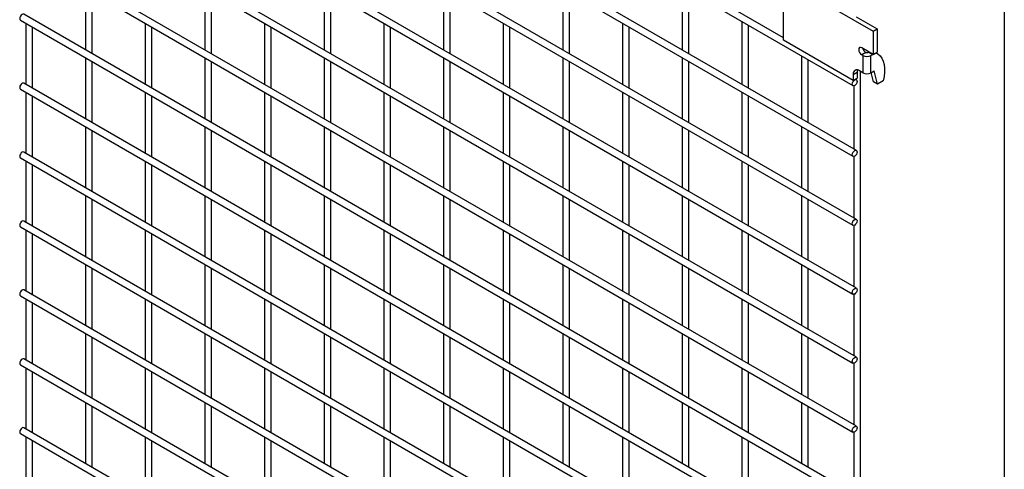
# Model space of a CAD drawing. Header units: inches. Extents: x 0.2 to 10.8, y 0.2 to 8.2.
# Tile 10 of 21: x 8.8 to 10.8, y 4.1 to 5. Entities that reach past the tile are written whole.
import ezdxf

# ---------------------------------------------------------------- set-up
doc = ezdxf.new("R2010")
doc.units = ezdxf.units.IN
doc.header["$MEASUREMENT"] = 0
doc.layers.add('TEXT', color=140, linetype='Continuous', lineweight=25)

msp = doc.modelspace()

# ---------------------------------------------------------------- linework, layer by layer
for p, q in [((8.80647, 5.79553), (10.45108, 4.84612)), ((10.31388, 4.94072), (8.9483, 5.72905)), ((10.45775, 4.71817), (8.81314, 5.66759)), ((8.80647, 5.65604), (10.45108, 4.70662)), ((10.45775, 4.58208), (8.81314, 5.5315)), ((8.80647, 5.51995), (10.45108, 4.57053)), ((10.45775, 4.44599), (8.81314, 5.39541)), ((8.80647, 5.38386), (10.45108, 4.43444)), ((10.45775, 4.3099), (8.81314, 5.25932)), ((8.80647, 5.24777), (10.45108, 4.29835)), ((10.45775, 4.17381), (8.81314, 5.12323)), ((8.80647, 5.11168), (10.45108, 4.16226)), ((8.93513, 5.0374), (8.93513, 4.91671)), ((9.17083, 5.03743), (9.17083, 4.91673)), ((9.40653, 5.03745), (9.40653, 4.91675)), ((9.64224, 5.03747), (9.64224, 4.91678)), ((9.87794, 5.03749), (9.87794, 4.9168)), ((10.11364, 5.04092), (10.11364, 4.91682)), ((10.31388, 4.93573), (10.31388, 5.05583)), ((10.31388, 5.05583), (10.49066, 4.95378)), ((8.94846, 4.90901), (8.94846, 5.02971)), ((9.18417, 4.90903), (9.18417, 5.02973)), ((9.41987, 4.90906), (9.41987, 5.02975)), ((9.65557, 4.90908), (9.65557, 5.02977)), ((9.89127, 4.9091), (9.89127, 5.0298)), ((10.12697, 4.90912), (10.12697, 5.03322)), ((10.45775, 4.03772), (8.81314, 4.98714)), ((10.4574, 4.98209), (10.49855, 4.95834)), ((8.80647, 4.97559), (10.45108, 4.02617)), ((8.81728, 4.96935), (8.81728, 4.84865)), ((8.83061, 4.84096), (8.83061, 4.96165)), ((9.05298, 4.96937), (9.05298, 4.84868)), ((9.06631, 4.84098), (9.06631, 4.96167)), ((9.28868, 4.96939), (9.28868, 4.8487)), ((9.30202, 4.841), (9.30202, 4.9617)), ((9.52439, 4.96941), (9.52439, 4.84872)), ((9.53772, 4.84102), (9.53772, 4.96172)), ((9.76009, 4.96944), (9.76009, 4.84874)), ((9.77342, 4.84105), (9.77342, 4.96174)), ((9.99579, 4.96946), (9.99579, 4.84876)), ((10.00912, 4.84107), (10.00912, 4.96176)), ((10.23149, 4.97288), (10.23149, 4.84879)), ((10.24483, 4.84109), (10.24483, 4.96519)), ((10.49066, 4.95378), (10.49855, 4.95834)), ((10.49066, 4.95378), (10.49066, 4.90785)), ((10.49855, 4.95834), (10.49855, 4.91241)), ((10.45123, 4.85644), (10.31388, 4.93573)), ((10.49066, 4.90785), (10.46826, 4.92078)), ((8.93513, 4.90131), (8.93513, 4.78062)), ((9.17083, 4.90134), (9.17083, 4.78064)), ((9.40653, 4.90136), (9.40653, 4.78066)), ((9.64224, 4.90138), (9.64224, 4.78069)), ((9.87794, 4.9014), (9.87794, 4.78071)), ((10.11364, 4.90143), (10.11364, 4.78073)), ((10.34934, 4.90485), (10.34934, 4.78075)), ((10.4764, 4.91187), (10.46826, 4.90717)), ((10.47086, 4.90567), (10.46826, 4.90717)), ((10.47086, 4.90567), (10.47086, 4.87165)), ((10.48264, 4.91248), (10.48233, 4.91231)), ((10.48233, 4.91231), (10.49024, 4.90775)), ((10.48665, 4.90567), (10.49024, 4.90775)), ((10.48665, 4.87165), (10.48665, 4.90567)), ((10.49024, 4.90775), (10.49054, 4.90792)), ((10.49066, 4.90785), (10.49855, 4.91241)), ((10.49646, 4.9112), (10.50049, 4.90887)), ((8.94846, 4.77292), (8.94846, 4.89362)), ((9.18417, 4.77294), (9.18417, 4.89364)), ((9.41987, 4.77297), (9.41987, 4.89366)), ((9.65557, 4.77299), (9.65557, 4.89368)), ((9.89127, 4.77301), (9.89127, 4.89371)), ((10.12697, 4.77303), (10.12697, 4.89373)), ((10.36268, 4.77306), (10.36268, 4.89715)), ((10.45123, 4.86814), (10.45913, 4.8727)), ((10.45123, 4.86814), (10.45123, 4.85644)), ((10.45913, 4.8727), (10.45913, 4.861)), ((10.47086, 4.87165), (10.46408, 4.87556)), ((10.4658, 3.07488), (10.4658, 4.87457)), ((10.48665, 4.87165), (10.49319, 4.87543)), ((10.49148, 4.85375), (10.48718, 4.87196)), ((10.49937, 4.84919), (10.49319, 4.87543)), ((10.45775, 3.90163), (8.81314, 4.85105)), ((10.45123, 4.85644), (10.45913, 4.861)), ((10.45246, 4.84581), (10.45246, 4.72122)), ((10.45775, 4.85766), (10.45555, 4.85893)), ((10.49937, 4.84919), (10.49148, 4.85375)), ((10.51057, 4.85565), (10.49937, 4.84919)), ((8.80647, 4.8395), (10.45108, 3.89008)), ((8.81728, 4.83326), (8.81728, 4.71256)), ((8.83061, 4.70487), (8.83061, 4.82556)), ((9.05298, 4.83328), (9.05298, 4.71259)), ((9.06631, 4.70489), (9.06631, 4.82558)), ((9.28868, 4.8333), (9.28868, 4.71261)), ((9.30202, 4.70491), (9.30202, 4.82561)), ((9.52439, 4.83332), (9.52439, 4.71263)), ((9.53772, 4.70493), (9.53772, 4.82563)), ((9.76009, 4.83335), (9.76009, 4.71265)), ((9.77342, 4.70496), (9.77342, 4.82565)), ((9.99579, 4.83337), (9.99579, 4.71267)), ((10.00912, 4.70498), (10.00912, 4.82567)), ((10.23149, 4.83339), (10.23149, 4.7127)), ((10.24483, 4.705), (10.24483, 4.82569)), ((8.93513, 4.76522), (8.93513, 4.64453)), ((9.17083, 4.76525), (9.17083, 4.64455)), ((9.40653, 4.76527), (9.40653, 4.64457)), ((9.64224, 4.76529), (9.64224, 4.6446)), ((9.87794, 4.76531), (9.87794, 4.64462)), ((10.11364, 4.76533), (10.11364, 4.64464)), ((10.34934, 4.76536), (10.34934, 4.64466)), ((8.94846, 4.63683), (8.94846, 4.75753)), ((9.18417, 4.63685), (9.18417, 4.75755)), ((9.41987, 4.63688), (9.41987, 4.75757)), ((9.65557, 4.6369), (9.65557, 4.75759)), ((9.89127, 4.63692), (9.89127, 4.75762)), ((10.12697, 4.63694), (10.12697, 4.75764)), ((10.36268, 4.63697), (10.36268, 4.75766)), ((10.45775, 3.76554), (8.81314, 4.71496)), ((8.80647, 4.70341), (10.45108, 3.75399)), ((8.81728, 4.69717), (8.81728, 4.57647)), ((8.83061, 4.56878), (8.83061, 4.68947)), ((9.05298, 4.69719), (9.05298, 4.5765)), ((9.06631, 4.5688), (9.06631, 4.68949)), ((9.28868, 4.69721), (9.28868, 4.57652)), ((9.30202, 4.56882), (9.30202, 4.68952)), ((9.52439, 4.69723), (9.52439, 4.57654)), ((9.53772, 4.56884), (9.53772, 4.68954)), ((9.76009, 4.69726), (9.76009, 4.57656)), ((9.77342, 4.56886), (9.77342, 4.68956)), ((9.99579, 4.69728), (9.99579, 4.57658)), ((10.00912, 4.56889), (10.00912, 4.68958)), ((10.23149, 4.6973), (10.23149, 4.57661)), ((10.24483, 4.56891), (10.24483, 4.6896)), ((10.45246, 4.70632), (10.45246, 4.58513)), ((8.93513, 4.62913), (8.93513, 4.50844)), ((9.17083, 4.62916), (9.17083, 4.50846)), ((9.40653, 4.62918), (9.40653, 4.50848)), ((9.64224, 4.6292), (9.64224, 4.50851)), ((9.87794, 4.62922), (9.87794, 4.50853)), ((10.11364, 4.62924), (10.11364, 4.50855)), ((10.34934, 4.62927), (10.34934, 4.50857)), ((8.94846, 4.50074), (8.94846, 4.62144)), ((9.18417, 4.50076), (9.18417, 4.62146)), ((9.41987, 4.50079), (9.41987, 4.62148)), ((9.65557, 4.50081), (9.65557, 4.6215)), ((9.89127, 4.50083), (9.89127, 4.62153)), ((10.12697, 4.50085), (10.12697, 4.62155)), ((10.36268, 4.50088), (10.36268, 4.62157)), ((10.45775, 3.62945), (8.81314, 4.57887)), ((8.80647, 4.56732), (10.45108, 3.6179)), ((8.81728, 4.56108), (8.81728, 4.44038)), ((8.83061, 4.43269), (8.83061, 4.55338)), ((9.05298, 4.5611), (9.05298, 4.44041)), ((9.06631, 4.43271), (9.06631, 4.5534)), ((9.28868, 4.56112), (9.28868, 4.44043)), ((9.30202, 4.43273), (9.30202, 4.55343)), ((9.52439, 4.56114), (9.52439, 4.44045)), ((9.53772, 4.43275), (9.53772, 4.55345)), ((9.76009, 4.56117), (9.76009, 4.44047)), ((9.77342, 4.43277), (9.77342, 4.55347)), ((9.99579, 4.56119), (9.99579, 4.44049)), ((10.00912, 4.4328), (10.00912, 4.55349)), ((10.23149, 4.56121), (10.23149, 4.44052)), ((10.24483, 4.43282), (10.24483, 4.55351)), ((10.45246, 4.57023), (10.45246, 4.44904)), ((8.93513, 4.49304), (8.93513, 4.37235)), ((9.17083, 4.49307), (9.17083, 4.37237)), ((9.40653, 4.49309), (9.40653, 4.37239)), ((9.64224, 4.49311), (9.64224, 4.37242)), ((9.87794, 4.49313), (9.87794, 4.37244)), ((10.11364, 4.49315), (10.11364, 4.37246)), ((10.34934, 4.49318), (10.34934, 4.37248)), ((8.94846, 4.36465), (8.94846, 4.48535)), ((9.18417, 4.36467), (9.18417, 4.48537)), ((9.41987, 4.3647), (9.41987, 4.48539)), ((9.65557, 4.36472), (9.65557, 4.48541)), ((9.89127, 4.36474), (9.89127, 4.48544)), ((10.12697, 4.36476), (10.12697, 4.48546)), ((10.36268, 4.36479), (10.36268, 4.48548)), ((10.45775, 3.49336), (8.81314, 4.44277)), ((8.80647, 4.43123), (10.45108, 3.48181)), ((8.81728, 4.42499), (8.81728, 4.30429)), ((8.83061, 4.2966), (8.83061, 4.41729)), ((9.05298, 4.42501), (9.05298, 4.30432)), ((9.06631, 4.29662), (9.06631, 4.41731)), ((9.28868, 4.42503), (9.28868, 4.30434)), ((9.30202, 4.29664), (9.30202, 4.41733)), ((9.52439, 4.42505), (9.52439, 4.30436)), ((9.53772, 4.29666), (9.53772, 4.41736)), ((9.76009, 4.42508), (9.76009, 4.30438)), ((9.77342, 4.29668), (9.77342, 4.41738)), ((9.99579, 4.4251), (9.99579, 4.3044)), ((10.00912, 4.29671), (10.00912, 4.4174)), ((10.23149, 4.42512), (10.23149, 4.30443)), ((10.24483, 4.29673), (10.24483, 4.41742)), ((10.45246, 4.43414), (10.45246, 4.31295)), ((8.93513, 4.35695), (8.93513, 4.23626)), ((9.17083, 4.35698), (9.17083, 4.23628)), ((9.40653, 4.357), (9.40653, 4.2363)), ((9.64224, 4.35702), (9.64224, 4.23633)), ((9.87794, 4.35704), (9.87794, 4.23635)), ((10.11364, 4.35706), (10.11364, 4.23637)), ((10.34934, 4.35709), (10.34934, 4.23639)), ((8.94846, 4.22856), (8.94846, 4.34926)), ((9.18417, 4.22858), (9.18417, 4.34928)), ((9.41987, 4.22861), (9.41987, 4.3493)), ((9.65557, 4.22863), (9.65557, 4.34932)), ((9.89127, 4.22865), (9.89127, 4.34935)), ((10.12697, 4.22867), (10.12697, 4.34937)), ((10.36268, 4.22869), (10.36268, 4.34939)), ((10.45775, 3.35727), (8.81314, 4.30668)), ((8.80647, 4.29514), (10.45108, 3.34572)), ((8.81728, 4.2889), (8.81728, 4.1682)), ((8.83061, 4.16051), (8.83061, 4.2812)), ((9.05298, 4.28892), (9.05298, 4.16823)), ((9.06631, 4.16053), (9.06631, 4.28122)), ((9.28868, 4.28894), (9.28868, 4.16825)), ((9.30202, 4.16055), (9.30202, 4.28124)), ((9.52439, 4.28896), (9.52439, 4.16827)), ((9.53772, 4.16057), (9.53772, 4.28127)), ((9.76009, 4.28899), (9.76009, 4.16829)), ((9.77342, 4.16059), (9.77342, 4.28129)), ((9.99579, 4.28901), (9.99579, 4.16831)), ((10.00912, 4.16062), (10.00912, 4.28131)), ((10.23149, 4.28903), (10.23149, 4.16834)), ((10.24483, 4.16064), (10.24483, 4.28133)), ((10.45246, 4.29805), (10.45246, 4.17686)), ((8.93513, 4.22086), (8.93513, 4.10017)), ((9.17083, 4.22089), (9.17083, 4.10019)), ((9.40653, 4.22091), (9.40653, 4.10021)), ((9.64224, 4.22093), (9.64224, 4.10024)), ((9.87794, 4.22095), (9.87794, 4.10026)), ((10.11364, 4.22097), (10.11364, 4.10028)), ((10.34934, 4.221), (10.34934, 4.1003)), ((8.94846, 4.09247), (8.94846, 4.21317)), ((9.18417, 4.09249), (9.18417, 4.21319)), ((9.41987, 4.09252), (9.41987, 4.21321)), ((9.65557, 4.09254), (9.65557, 4.21323)), ((9.89127, 4.09256), (9.89127, 4.21326)), ((10.12697, 4.09258), (10.12697, 4.21328)), ((10.36268, 4.0926), (10.36268, 4.2133)), ((10.45775, 3.22118), (8.81314, 4.17059)), ((8.80647, 4.15905), (10.45108, 3.20963)), ((8.81728, 4.15281), (8.81728, 4.03211)), ((8.83061, 4.02442), (8.83061, 4.14511)), ((9.05298, 4.15283), (9.05298, 4.03214)), ((9.06631, 4.02444), (9.06631, 4.14513)), ((9.28868, 4.15285), (9.28868, 4.03216)), ((9.30202, 4.02446), (9.30202, 4.14515)), ((9.52439, 4.15287), (9.52439, 4.03218)), ((9.53772, 4.02448), (9.53772, 4.14518)), ((9.76009, 4.1529), (9.76009, 4.0322)), ((9.77342, 4.0245), (9.77342, 4.1452)), ((9.99579, 4.15292), (9.99579, 4.03222)), ((10.00912, 4.02453), (10.00912, 4.14522)), ((10.23149, 4.15294), (10.23149, 4.03225)), ((10.24483, 4.02455), (10.24483, 4.14524)), ((10.45246, 4.16196), (10.45246, 4.04077))]:
    msp.add_line(p, q)
at = {"flags": 128}
for points in [[(8.81314, 4.98714), (8.81161, 4.98743), (8.8098, 4.98681), (8.808, 4.98535), (8.80647, 4.98329), (8.80545, 4.98093), (8.80509, 4.97864), (8.80545, 4.97676), (8.80647, 4.97559), (8.80647, 4.97559)], [(10.46826, 4.92078), (10.46601, 4.92156), (10.4641, 4.92119), (10.46282, 4.91972), (10.46237, 4.91737), (10.46282, 4.91451), (10.4641, 4.91157), (10.46601, 4.90899), (10.46826, 4.90717)], [(10.50049, 4.90887), (10.5047, 4.90509), (10.50815, 4.90028), (10.51079, 4.89452), (10.51256, 4.88792), (10.51343, 4.8806), (10.51338, 4.87268), (10.51242, 4.86432), (10.51057, 4.85565)], [(10.45985, 4.87718), (10.45938, 4.87545), (10.45913, 4.8727)], [(8.81314, 4.85105), (8.81161, 4.85134), (8.8098, 4.85072), (8.808, 4.84926), (8.80647, 4.8472), (8.80545, 4.84484), (8.80509, 4.84255), (8.80545, 4.84067), (8.80647, 4.8395), (8.80647, 4.8395)], [(10.45913, 4.85461), (10.45877, 4.85232), (10.45775, 4.84997), (10.45622, 4.8479), (10.45442, 4.84645), (10.45261, 4.84582), (10.45108, 4.84612), (10.45006, 4.84729), (10.4497, 4.84917), (10.45006, 4.85146), (10.45108, 4.85382), (10.45261, 4.85588), (10.45442, 4.85733), (10.45622, 4.85796), (10.45775, 4.85766), (10.45877, 4.85649), (10.45913, 4.85461)], [(8.81314, 4.71496), (8.81161, 4.71525), (8.8098, 4.71463), (8.808, 4.71317), (8.80647, 4.71111), (8.80545, 4.70875), (8.80509, 4.70646), (8.80545, 4.70458), (8.80647, 4.70341), (8.80647, 4.70341)], [(10.45913, 4.71512), (10.45877, 4.71283), (10.45775, 4.71047), (10.45622, 4.70841), (10.45442, 4.70695), (10.45261, 4.70633), (10.45108, 4.70662), (10.45006, 4.7078), (10.4497, 4.70968), (10.45006, 4.71197), (10.45108, 4.71432), (10.45261, 4.71639), (10.45442, 4.71784), (10.45622, 4.71847), (10.45775, 4.71817), (10.45877, 4.717), (10.45913, 4.71512)], [(8.81314, 4.57887), (8.81161, 4.57916), (8.8098, 4.57853), (8.808, 4.57708), (8.80647, 4.57502), (8.80545, 4.57266), (8.80509, 4.57037), (8.80545, 4.56849), (8.80647, 4.56732), (8.80647, 4.56732)], [(10.45913, 4.57903), (10.45877, 4.57674), (10.45775, 4.57438), (10.45622, 4.57232), (10.45442, 4.57086), (10.45261, 4.57024), (10.45108, 4.57053), (10.45006, 4.57171), (10.4497, 4.57359), (10.45006, 4.57588), (10.45108, 4.57823), (10.45261, 4.5803), (10.45442, 4.58175), (10.45622, 4.58238), (10.45775, 4.58208), (10.45877, 4.58091), (10.45913, 4.57903)], [(8.81314, 4.44277), (8.81161, 4.44307), (8.8098, 4.44244), (8.808, 4.44099), (8.80647, 4.43893), (8.80545, 4.43657), (8.80509, 4.43428), (8.80545, 4.4324), (8.80647, 4.43123), (8.80647, 4.43123)], [(10.45913, 4.44294), (10.45877, 4.44065), (10.45775, 4.43829), (10.45622, 4.43623), (10.45442, 4.43477), (10.45261, 4.43415), (10.45108, 4.43444), (10.45006, 4.43562), (10.4497, 4.4375), (10.45006, 4.43979), (10.45108, 4.44214), (10.45261, 4.44421), (10.45442, 4.44566), (10.45622, 4.44629), (10.45775, 4.44599), (10.45877, 4.44481), (10.45913, 4.44294)], [(8.81314, 4.30668), (8.81161, 4.30698), (8.8098, 4.30635), (8.808, 4.3049), (8.80647, 4.30284), (8.80545, 4.30048), (8.80509, 4.29819), (8.80545, 4.29631), (8.80647, 4.29514), (8.80647, 4.29514)], [(10.45913, 4.30685), (10.45877, 4.30456), (10.45775, 4.3022), (10.45622, 4.30014), (10.45442, 4.29868), (10.45261, 4.29806), (10.45108, 4.29835), (10.45006, 4.29953), (10.4497, 4.30141), (10.45006, 4.3037), (10.45108, 4.30605), (10.45261, 4.30812), (10.45442, 4.30957), (10.45622, 4.3102), (10.45775, 4.3099), (10.45877, 4.30872), (10.45913, 4.30685)], [(8.81314, 4.17059), (8.81161, 4.17089), (8.8098, 4.17026), (8.808, 4.16881), (8.80647, 4.16675), (8.80545, 4.16439), (8.80509, 4.1621), (8.80545, 4.16022), (8.80647, 4.15905), (8.80647, 4.15905)], [(10.45913, 4.17076), (10.45877, 4.16847), (10.45775, 4.16611), (10.45622, 4.16405), (10.45442, 4.16259), (10.45261, 4.16197), (10.45108, 4.16226), (10.45006, 4.16344), (10.4497, 4.16532), (10.45006, 4.16761), (10.45108, 4.16996), (10.45261, 4.17203), (10.45442, 4.17348), (10.45622, 4.17411), (10.45775, 4.17381), (10.45877, 4.17263), (10.45913, 4.17076)]]:
    msp.add_lwpolyline(points, dxfattribs=at)
for centre, radius, start, end in [((10.48389, 4.92301), 0.01375, 195.15455, 228.63963), ((10.47875, 4.92091), 0.01716, 242.60967, 297.39033), ((10.47873, 4.92049), 0.00894, 254.89325, 293.76365), ((10.49649, 4.90029), 0.00947, 65.02423, 117.66493), ((10.45907, 4.86941), 0.00793, 50.79671, 189.21404), ((10.47875, 4.88689), 0.01716, 242.60967, 297.39033)]:
    msp.add_arc(centre, radius, start, end)
msp.add_open_spline([(10.4748, 4.91269), (10.47526, 4.9123), (10.4758, 4.91203), (10.4764, 4.91187)], degree=3)
at = {"layer": 'TEXT'}
msp.add_line((10.75, 8.25), (10.75, 0.25), dxfattribs=at)

doc.saveas('drawing.dxf')
